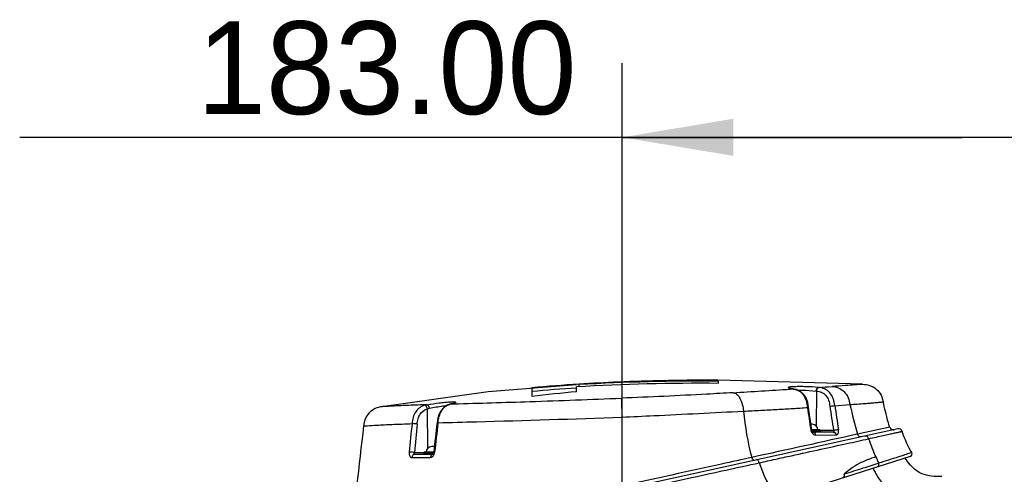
# Model space of a CAD drawing. Header units: millimetres. Extents: x 10 to 584, y 4 to 410.
# Tile 5 of 60: x 179 to 206, y 147 to 159. Entities that reach past the tile are written whole.
import ezdxf

# ---------------------------------------------------------------- set-up
doc = ezdxf.new("R2010")
doc.units = ezdxf.units.MM
doc.header["$LTSCALE"] = 32.67
doc.layers.get('0').update_dxf_attribs({"linetype": 'CONTINUOUS'})
doc.dimstyles.new('DIMSTYLE_1', dxfattribs={"dimtxt": 2.5, "dimasz": 3, "dimexe": 2, "dimexo": 1.5, "dimtad": 1, "dimlfac": 10, "dimzin": 0, "dimdsep": 46, "dimtxsty": 'Standard', "dimblk": '_FILLED', "dimblk1": '_FILLED', "dimblk2": '_FILLED', "dimcen": 0.09, "dimadec": 0, "dimazin": 0, "dimtp": 0.01, "dimtm": 0.01, "dimtfac": 1, "dimtofl": 0, "dimtmove": 0, "dimatfit": 3, "dimldrblk": '_FILLED', "dimfxl": 1, "dimtolj": 1, "dimtzin": 0, "dimarcsym": 0})

# ---------------------------------------------------------------- blocks, each defined once
blk = doc.blocks.new('_FILLED')
at = {"color": 0, "linetype": 'ByBlock'}
blk.add_solid([(0, 0), (-1, 0.1667), (-1, -0.1667)], dxfattribs=at)
blk = doc.blocks.new('*D2')
at = {"color": 7, "linetype": 'Continuous', "transparency": 16777216}
for p, q in [((195.312, 133.649), (195.312, 157.76)), ((213.612, 128.367), (213.612, 157.76)), ((204.462, 155.76), (179.086, 155.76)), ((195.312, 155.76), (204.462, 155.76)), ((213.612, 155.76), (204.462, 155.76))]:
    blk.add_line(p, q, dxfattribs=at)
at = {"color": 7, "linetype": 'Continuous', "transparency": 16777216, "xscale": 3, "yscale": 3, "zscale": 3, "rotation": 180}
blk.add_blockref('_FILLED', (195.312, 155.76), dxfattribs=at)
at = {"color": 7, "linetype": 'Continuous', "transparency": 16777216, "xscale": 3, "yscale": 3, "zscale": 3}
blk.add_blockref('_FILLED', (213.612, 155.76), dxfattribs=at)
at = {"color": 7, "linetype": 'Continuous', "transparency": 16777216, "insert": (194.086, 158.885), "char_height": 2.5, "width": 15, "attachment_point": 3, "line_spacing_factor": 0.9}
blk.add_mtext('183.00', dxfattribs=at)

msp = doc.modelspace()

# ---------------------------------------------------------------- linework, layer by layer
at = {"color": 7, "linetype": 'Continuous'}
for p, q in [((194.1563, 149.0421), (194.1563, 149.0998)), ((201.7942, 149.1095), (197.8999, 149.2232)), ((197.8999, 149.2232), (197.8999, 149.2227)), ((197.8999, 149.1936), (197.8999, 149.1343)), ((192.8808, 149.0145), (192.8808, 148.7797)), ((194.0872, 148.9075), (194.0872, 149.0389)), ((199.9234, 148.9819), (199.8409, 148.9768)), ((199.9333, 148.9815), (199.9234, 148.9819)), ((199.9447, 148.9801), (199.9242, 148.9828)), ((199.9447, 148.9801), (199.9351, 148.9804)), ((200.5516, 148.9269), (200.5379, 147.9915)), ((190.6696, 148.5699), (190.6803, 148.5715)), ((190.674, 148.5711), (190.6696, 148.5699)), ((190.7086, 148.5796), (190.674, 148.5711)), ((190.7028, 148.5781), (190.7136, 148.5797)), ((190.7344, 148.5862), (190.7086, 148.5796)), ((190.7135, 148.5797), (190.7828, 148.5817)), ((190.7555, 148.5922), (190.7344, 148.5862)), ((201.0457, 148.5329), (201.4531, 148.562)), ((190.0852, 147.3915), (190.0698, 148.4485)), ((200.31, 148.4826), (200.311, 148.4757)), ((190.3499, 148.1981), (190.3292, 148.0692)), ((190.3548, 148.0662), (190.3555, 148.0717)), ((195.3126, 146.3693), (195.3122, 148.2273)), ((200.4366, 148.0316), (200.403, 148.0316)), ((202.7401, 147.9068), (187.7627, 144.6223)), ((200.6366, 147.8816), (200.426, 147.8816)), ((200.6616, 147.8566), (200.4334, 147.8566)), ((200.4381, 147.8466), (200.6616, 147.8466)), ((201.0013, 147.8216), (200.458, 147.8216)), ((200.458, 147.8212), (200.459, 147.8209)), ((200.5233, 147.7422), (201.0771, 147.7446)), ((200.6573, 147.8703), (201.0098, 147.8703)), ((200.6616, 147.8566), (200.6616, 147.8466)), ((202.5245, 147.9533), (201.6592, 147.7645)), ((189.7179, 147.2703), (189.9658, 147.2703)), ((190.2153, 147.2216), (189.731, 147.2216)), ((190.2334, 147.2566), (189.9616, 147.2566)), ((189.9616, 147.2566), (189.9616, 147.2466)), ((189.9616, 147.2466), (190.23, 147.2466)), ((190.2388, 147.2816), (189.9866, 147.2816)), ((190.2558, 147.4316), (190.1866, 147.4316)), ((190.2187, 147.2254), (190.2153, 147.2216)), ((190.2385, 147.2788), (190.2391, 147.284)), ((187.5485, 142.2185), (203.0826, 147.176)), ((189.65, 147.1347), (190.1495, 147.1349)), ((202.9228, 147.2062), (202.887, 147.1946))]:
    msp.add_line(p, q, dxfattribs=at)
for points in [[(194.083, 149.0923), (191.7035, 148.9065), (188.8444, 148.5061)], [(199.8701, 148.9913), (199.8524, 148.995), (199.8404, 148.9979), (199.8365, 148.999)], [(199.9242, 148.9828), (199.8938, 148.9873), (199.8701, 148.9913)], [(200.3395, 148.4796), (200.3144, 148.6191), (200.2684, 148.7402), (200.1981, 148.8455), (200.1104, 148.9231), (200.014, 148.9667), (199.9459, 148.9799)], [(190.6686, 148.5697), (190.6062, 148.5478), (190.5227, 148.4949), (190.4471, 148.4134), (190.3882, 148.3117), (190.3499, 148.1981)], [(190.7866, 148.6031), (190.7868, 148.6032), (190.7824, 148.6013), (190.7717, 148.5974), (190.7555, 148.5922)], [(200.4256, 147.8831), (200.3986, 148.061), (200.3663, 148.284), (200.3395, 148.4796)], [(200.4404, 147.8418), (200.4314, 147.8608), (200.4256, 147.8831)], [(200.459, 147.8209), (200.4579, 147.8217), (200.4502, 147.8285), (200.4404, 147.8418)], [(190.2385, 147.2788), (190.236, 147.2643), (190.2282, 147.2412), (190.2187, 147.2254)], [(202.1399, 147.1682), (202.1415, 147.1663), (202.1425, 147.164), (202.143, 147.1615)]]:
    msp.add_lwpolyline(points, dxfattribs=at)
for centre, radius, start, end in [((197.1931, 101.2901), 47.9189, 93.63457, 95.16314), ((197.4773, 89.6855), 59.4501, 89.592635, 93.268977), ((197.354, 98.7994), 50.4148, 92.433, 93.63754), ((197.4994, 90.4589), 58.7361, 89.6093, 93.262915), ((197.7177, 96.2297), 52.9897, 92.7079, 93.85376), ((197.4492, 96.5307), 52.6855, 91.0825, 92.43178), ((197.8767, 92.3073), 56.9151, 89.97657, 92.68117), ((197.186, 101.3683), 47.7404, 93.71879, 95.17388), ((198.5028, 101.4868), 47.6259, 95.3198, 96.77932), ((171.2658, 603.6462), 455.5665, 273.402338, 273.596194), ((200.5885, 154.1049), 5.1661, 262.60289, 262.73354), ((199.8456, 148.2804), 0.7057, 81.9533, 82.71513), ((200.3951, 147.5714), 1.3646, 83.411, 83.81512), ((193.8168, 255.4089), 106.5999, 273.648231, 273.847677), ((200.3842, 146.557), 2.4774, 84.73014, 85.00838), ((190.7781, 148.1966), 0.3874, 104.62579, 106.27659), ((190.8896, 147.7676), 0.8308, 103.76884, 104.59534), ((191.2052, 146.4784), 2.158, 103.45544, 103.75958), ((190.1564, 150.8615), 2.3489, 283.45613, 283.7192), ((228.3112, 152.2005), 28.247, 187.57744, 188.78378), ((217.2737, 150.6946), 16.5073, 187.57675, 189.85156), ((217.6135, 150.7174), 16.7111, 187.51037, 189.74084), ((351.6032, 131.7244), 162.7685, 174.243931, 174.515631), ((351.6329, 131.7238), 162.6597, 174.243805, 174.515491), ((346.0574, 129.798), 156.7963, 173.308232, 173.597027), ((343.563, 130.0477), 154.2641, 173.292386, 173.585885), ((200.4366, 147.8816), 0.15, 0, 89.99996), ((405.3639, 122.0372), 218.5589, 173.181465, 174.037163), ((493.5545, -1187.8728), 1367.1613, 102.3278141, 102.4500787), ((200.6944, 147.9406), 0.3036, 190.15169, 192.37282), ((200.6366, 147.8566), 0.025, 0, 90), ((200.6366, 147.8466), 0.025, 270, 360), ((202.62, 147.9828), 0.1, 197.21199, 282.36915), ((202.7615, 147.8091), 0.1, 19.38418, 102.36859), ((189.9866, 147.2566), 0.025, 90, 180), ((189.9866, 147.2466), 0.025, 180, 270), ((190.1866, 147.2816), 0.15, 90.00004, 180), ((189.8286, 147.3455), 0.4406, 350.56854, 351.60437), ((203.0634, 147.2364), 0.0634, 287.6941, 31.82112), ((202.6607, 145.2205), 1.9998, 116.57041, 132.93231), ((205.9811, 148.8677), 4.2004, 203.967, 206.66864), ((204.5224, 148.1389), 1.8823, 212.49595, 212.71274)]:
    msp.add_arc(centre, radius, start, end, dxfattribs=at)
for points, knots in [([(201.7942, 149.1095), (201.8109, 149.1079), (201.7201, 149.105), (201.6801, 149.0994), (201.5265, 149.0889), (201.302, 149.0716), (201.0906, 149.0573), (200.9701, 149.0492)], [0, 0, 0, 0, 0.060664, 0.1378827, 0.2470561, 0.5612391, 1, 1, 1, 1]), ([(201.7942, 149.1095), (201.8568, 149.106), (201.9901, 149.0915), (202.1689, 148.9885), (202.2996, 148.8284), (202.3338, 148.699), (202.347, 148.6379)], [0, 0, 0, 0, 0.2378425, 0.5005396, 0.762548, 1, 1, 1, 1]), ([(198.3024, 148.8827), (198.0668, 148.8687), (197.0648, 148.8107), (196.0621, 148.7657), (195.2951, 148.7346)], [0, 0, 0, 0, 0.2351775, 1, 1, 1, 1]), ([(198.3024, 148.8827), (198.3351, 148.8759), (198.4138, 148.8458), (198.5359, 148.6748), (198.5703, 148.5062), (198.5857, 148.3864)], [0, 0, 0, 0, 0.1654098, 0.4013387, 1, 1, 1, 1]), ([(200.5998, 149.025), (200.4901, 149.0346), (200.3244, 149.0433), (200.1332, 149.0466), (200.0293, 149.0458), (199.9615, 149.0441), (199.9029, 149.0411), (199.856, 149.0375), (199.8195, 149.0318), (199.7992, 149.0282), (199.7822, 149.0188), (199.7952, 149.0064), (199.8147, 149.0021), (199.8329, 148.9969), (199.844, 148.9947)], [0, 0, 0, 0, 0.3741117, 0.5633401, 0.6495858, 0.7271339, 0.7939142, 0.848234, 0.8887873, 0.9148145, 0.9270546, 0.9377415, 0.9615974, 1, 1, 1, 1]), ([(199.844, 148.9947), (199.8497, 148.9935), (199.876, 148.9886), (199.9025, 148.9847), (199.9234, 148.9819)], [0, 0, 0, 0, 0.2157535, 1, 1, 1, 1]), ([(199.9444, 148.9791), (199.9903, 148.9726), (200.0877, 148.9415), (200.2012, 148.8256), (200.2814, 148.6676), (200.3015, 148.5454), (200.31, 148.4826)], [0, 0, 0, 0, 0.2097716, 0.4459664, 0.7130634, 1, 1, 1, 1]), ([(200.0544, 148.9479), (200.0924, 148.9491), (200.2552, 148.9499), (200.4181, 148.9415), (200.5421, 148.928)], [0, 0, 0, 0, 0.2337603, 1, 1, 1, 1]), ([(200.5421, 148.928), (200.543, 148.9398), (200.5487, 148.9761), (200.573, 149.0229), (200.5998, 149.025)], [0, 0, 0, 0, 0.3069159, 1, 1, 1, 1]), ([(200.5516, 148.9269), (200.5526, 148.9388), (200.5586, 148.9756), (200.5845, 149.022), (200.6118, 149.0239)], [0, 0, 0, 0, 0.3028946, 1, 1, 1, 1]), ([(200.5516, 148.9269), (200.5974, 148.9226), (200.6917, 148.905), (200.8071, 148.8116), (200.8868, 148.6778), (200.9033, 148.5723), (200.9105, 148.5181)], [0, 0, 0, 0, 0.2315064, 0.4696675, 0.7243168, 1, 1, 1, 1]), ([(201.0456, 148.5331), (201.0371, 148.5972), (201.0147, 148.723), (200.9179, 148.8832), (200.779, 148.9957), (200.6661, 149.0189), (200.6118, 149.0239)], [0, 0, 0, 0, 0.2714842, 0.5295717, 0.7707314, 1, 1, 1, 1]), ([(200.9701, 149.0492), (201.0254, 149.0447), (201.1457, 149.0271), (201.303, 148.9167), (201.4139, 148.7526), (201.4419, 148.6241), (201.4531, 148.5621)], [0, 0, 0, 0, 0.2230216, 0.4782634, 0.7470387, 1, 1, 1, 1]), ([(190.0641, 148.5587), (189.8959, 148.5532), (189.6025, 148.5423), (189.2519, 148.5271), (189.0527, 148.5177), (188.9306, 148.5104), (188.9008, 148.5102), (188.8376, 148.5049), (188.8444, 148.5061)], [0, 0, 0, 0, 0.4135874, 0.7277418, 0.8439177, 0.9293206, 0.9830823, 1, 1, 1, 1]), ([(189.9937, 148.5432), (189.9468, 148.5296), (189.8545, 148.4835), (189.7482, 148.3669), (189.6762, 148.2174), (189.6612, 148.1057), (189.6555, 148.0492)], [0, 0, 0, 0, 0.2301741, 0.4737382, 0.7318562, 1, 1, 1, 1]), ([(190.0698, 148.4485), (190.0672, 148.4607), (190.0554, 148.4986), (190.0229, 148.5441), (189.9937, 148.5432)], [0, 0, 0, 0, 0.2983214, 1, 1, 1, 1]), ([(190.0642, 148.5587), (190.1699, 148.5779), (190.3279, 148.6017), (190.5313, 148.6247), (190.6461, 148.6343), (190.7239, 148.6376), (190.7673, 148.6383), (190.801, 148.6361), (190.82, 148.6343), (190.8363, 148.627), (190.8256, 148.6141), (190.8081, 148.6081), (190.7919, 148.6016), (190.782, 148.5985)], [0, 0, 0, 0, 0.3855375, 0.5734474, 0.7341354, 0.7993988, 0.8522291, 0.891391, 0.9166587, 0.9287784, 0.9394705, 0.9628237, 1, 1, 1, 1]), ([(190.1222, 148.4626), (190.1185, 148.4863), (190.1089, 148.5219), (190.0791, 148.5586), (190.0642, 148.5587)], [0, 0, 0, 0, 0.6160763, 1, 1, 1, 1]), ([(190.1222, 148.4626), (190.2415, 148.4893), (190.3974, 148.5165), (190.5544, 148.534), (190.59, 148.537)], [0, 0, 0, 0, 0.7739591, 1, 1, 1, 1]), ([(190.3555, 148.0717), (190.3624, 148.1297), (190.3782, 148.2429), (190.4454, 148.3938), (190.5413, 148.5111), (190.6271, 148.5562), (190.6695, 148.5685)], [0, 0, 0, 0, 0.2818958, 0.5471407, 0.7868468, 1, 1, 1, 1]), ([(190.782, 148.5985), (190.7772, 148.5969), (190.7545, 148.5901), (190.7316, 148.5841), (190.7136, 148.5797)], [0, 0, 0, 0, 0.2158811, 1, 1, 1, 1]), ([(190.7828, 148.5817), (191.4657, 148.602), (192.9701, 148.6445), (194.474, 148.7012), (195.2951, 148.7346)], [0, 0, 0, 0, 0.4539434, 1, 1, 1, 1]), ([(195.2951, 148.7346), (195.2946, 148.6823), (195.3022, 148.5132), (195.3076, 148.3441), (195.3122, 148.2273)], [0, 0, 0, 0, 0.3087992, 1, 1, 1, 1]), ([(201.4531, 148.5621), (201.5842, 148.5714), (201.7675, 148.5845), (201.9913, 148.6025), (202.1196, 148.613), (202.2116, 148.623), (202.2922, 148.6286), (202.3126, 148.6366), (202.351, 148.6359), (202.347, 148.6379)], [0, 0, 0, 0, 0.4395929, 0.6128203, 0.7540511, 0.86303, 0.9398923, 0.9852078, 1, 1, 1, 1]), ([(202.5245, 147.9533), (202.5079, 148.0068), (202.4411, 148.2329), (202.3853, 148.4622), (202.3471, 148.6379)], [0, 0, 0, 0, 0.2375311, 1, 1, 1, 1]), ([(188.8444, 148.506), (188.7837, 148.4956), (188.6552, 148.4664), (188.4916, 148.3464), (188.3802, 148.1767), (188.3582, 148.0468), (188.3509, 147.9857)], [0, 0, 0, 0, 0.2378373, 0.5000758, 0.7622333, 1, 1, 1, 1]), ([(189.7934, 148.0379), (189.7982, 148.0856), (189.8098, 148.1788), (189.8836, 148.3385), (189.9916, 148.4261), (190.0698, 148.4485)], [0, 0, 0, 0, 0.2755081, 0.533095, 1, 1, 1, 1]), ([(195.3122, 148.2272), (195.5964, 148.2391), (196.6877, 148.2879), (197.7787, 148.3458), (198.5857, 148.3864)], [0, 0, 0, 0, 0.2603235, 1, 1, 1, 1]), ([(198.5857, 148.3864), (198.7405, 148.3913), (199.0428, 148.4105), (199.4856, 148.4333), (199.9058, 148.4561), (200.178, 148.4748), (200.31, 148.4826)], [0, 0, 0, 0, 0.2689067, 0.5260611, 0.7702732, 1, 1, 1, 1]), ([(200.3395, 148.4796), (200.3391, 148.4826), (200.3245, 148.4821), (200.317, 148.483), (200.31, 148.4827)], [0, 0, 0, 0, 0.2993568, 1, 1, 1, 1]), ([(200.9105, 148.5181), (200.9462, 148.5257), (200.9914, 148.5318), (201.0368, 148.5334), (201.0457, 148.5331)], [0, 0, 0, 0, 0.804156, 1, 1, 1, 1]), ([(188.3509, 147.9856), (188.3819, 147.9892), (188.501, 147.9957), (188.7561, 148.0128), (189.16, 148.0305), (189.476, 148.0428), (189.6555, 148.0492)], [0, 0, 0, 0, 0.0717021, 0.2737284, 0.5874648, 1, 1, 1, 1]), ([(189.7938, 148.0378), (189.7568, 148.044), (189.7106, 148.0487), (189.6643, 148.0494), (189.6554, 148.049)], [0, 0, 0, 0, 0.8092131, 1, 1, 1, 1]), ([(190.3292, 148.0692), (190.3296, 148.0717), (190.3427, 148.0709), (190.3492, 148.0718), (190.3555, 148.0717)], [0, 0, 0, 0, 0.2933644, 1, 1, 1, 1]), ([(190.3555, 148.0721), (190.7006, 148.0825), (192.353, 148.1285), (194.0055, 148.1731), (195.3122, 148.2274)], [0, 0, 0, 0, 0.2088476, 1, 1, 1, 1]), ([(200.4256, 147.8831), (200.4252, 147.8862), (200.4107, 147.8868), (200.4027, 147.8873), (200.3956, 147.8871)], [0, 0, 0, 0, 0.308063, 1, 1, 1, 1]), ([(200.4087, 147.8395), (200.4142, 147.8256), (200.4377, 147.7803), (200.4868, 147.7437), (200.5233, 147.7422)], [0, 0, 0, 0, 0.290356, 1, 1, 1, 1]), ([(200.4774, 147.8159), (200.4833, 147.813), (200.5076, 147.7953), (200.5199, 147.765), (200.5233, 147.7422)], [0, 0, 0, 0, 0.223259, 1, 1, 1, 1]), ([(201.0098, 147.8703), (201.0153, 147.8603), (201.0228, 147.845), (201.0155, 147.824), (201.0058, 147.8216), (201.0013, 147.8216)], [0, 0, 0, 0, 0.5652863, 0.7770573, 1, 1, 1, 1]), ([(201.0013, 147.8216), (201.0189, 147.8216), (201.0573, 147.8025), (201.0733, 147.7649), (201.0771, 147.7446)], [0, 0, 0, 0, 0.4600698, 1, 1, 1, 1]), ([(201.0098, 147.8703), (201.0447, 147.8798), (201.0893, 147.8877), (201.1343, 147.8902), (201.1432, 147.89)], [0, 0, 0, 0, 0.8022303, 1, 1, 1, 1]), ([(201.0771, 147.7446), (201.0889, 147.7454), (201.1147, 147.7529), (201.1494, 147.8051), (201.1489, 147.8561), (201.1432, 147.89)], [0, 0, 0, 0, 0.1989902, 0.4218153, 1, 1, 1, 1]), ([(201.7641, 147.6928), (201.7429, 147.6881), (201.6928, 147.6998), (201.6658, 147.7416), (201.6592, 147.7645)], [0, 0, 0, 0, 0.4770364, 1, 1, 1, 1]), ([(201.9561, 147.6427), (202.0257, 147.6581), (202.1562, 147.6869), (202.3383, 147.7272), (202.4933, 147.7616), (202.6205, 147.7899), (202.7092, 147.8096), (202.7657, 147.8223), (202.7978, 147.8292), (202.8215, 147.8349), (202.8409, 147.8386), (202.848, 147.8417), (202.8562, 147.8412), (202.8559, 147.8423)], [0, 0, 0, 0, 0.2321475, 0.4348064, 0.6072326, 0.7488693, 0.8591986, 0.9024895, 0.9378162, 0.9651616, 0.9845668, 0.9961972, 1, 1, 1, 1]), ([(203.1172, 147.2698), (203.0932, 147.3087), (202.9895, 147.4915), (202.9104, 147.6873), (202.8559, 147.8423)], [0, 0, 0, 0, 0.2175121, 1, 1, 1, 1]), ([(199.0062, 146.9949), (199.0816, 147.0092), (199.2294, 147.0451), (199.5202, 147.1068), (199.9992, 147.2128), (200.6395, 147.3523), (201.3322, 147.5057), (201.7618, 147.5975), (201.9561, 147.6427)], [0, 0, 0, 0, 0.0762841, 0.1509315, 0.2952802, 0.5636598, 0.8018633, 1, 1, 1, 1]), ([(201.956, 147.6427), (201.949, 147.665), (201.9218, 147.7055), (201.8726, 147.7166), (201.8518, 147.712)], [0, 0, 0, 0, 0.5226156, 1, 1, 1, 1]), ([(189.5798, 147.2809), (189.5772, 147.2461), (189.5799, 147.1955), (189.614, 147.1438), (189.6388, 147.1353), (189.65, 147.1347)], [0, 0, 0, 0, 0.5886154, 0.8122354, 1, 1, 1, 1]), ([(189.7179, 147.2703), (189.681, 147.2762), (189.6348, 147.2806), (189.5886, 147.2813), (189.5798, 147.2809)], [0, 0, 0, 0, 0.8094108, 1, 1, 1, 1]), ([(189.731, 147.2216), (189.7115, 147.2216), (189.6687, 147.2003), (189.6524, 147.1574), (189.65, 147.1347)], [0, 0, 0, 0, 0.4607664, 1, 1, 1, 1]), ([(189.731, 147.2216), (189.7239, 147.2216), (189.7081, 147.2401), (189.7144, 147.2593), (189.7179, 147.2703)], [0, 0, 0, 0, 0.3825671, 1, 1, 1, 1]), ([(190.1495, 147.1349), (190.1713, 147.1368), (190.2201, 147.16), (190.2448, 147.2065), (190.2537, 147.2329)], [0, 0, 0, 0, 0.4396586, 1, 1, 1, 1]), ([(190.2385, 147.2788), (190.2388, 147.2813), (190.2519, 147.2802), (190.2583, 147.2813), (190.2645, 147.2811)], [0, 0, 0, 0, 0.291392, 1, 1, 1, 1]), ([(203.1172, 147.2698), (203.1166, 147.2708), (203.111, 147.2669), (203.1031, 147.2659), (203.087, 147.2592), (203.0549, 147.249), (202.999, 147.2308), (202.9508, 147.2153), (202.9228, 147.2062)], [0, 0, 0, 0, 0.0167629, 0.0651033, 0.1447931, 0.2554683, 0.56814, 1, 1, 1, 1]), ([(195.307, 146.1849), (195.9467, 146.3245), (197.1803, 146.5918), (198.4124, 146.8665), (199.0062, 146.9949)], [0, 0, 0, 0, 0.5186846, 1, 1, 1, 1]), ([(198.8098, 147.1386), (198.5378, 147.0788), (197.3719, 146.8233), (196.2061, 146.567), (195.3126, 146.3693)], [0, 0, 0, 0, 0.2332748, 1, 1, 1, 1]), ([(198.8793, 147.0601), (198.8731, 147.0588), (198.8343, 147.0665), (198.8176, 147.1092), (198.8098, 147.1386)], [0, 0, 0, 0, 0.1729833, 1, 1, 1, 1]), ([(199.0062, 146.9949), (199.0032, 147.006), (198.9924, 147.0378), (198.9606, 147.078), (198.9368, 147.0727)], [0, 0, 0, 0, 0.3209504, 1, 1, 1, 1]), ([(202.2275, 146.9824), (202.0868, 146.9306), (201.7734, 146.8424), (201.4659, 146.7367), (201.2986, 146.6846)], [0, 0, 0, 0, 0.4611284, 1, 1, 1, 1]), ([(201.7662, 147.009), (201.7825, 147.0172), (201.8463, 147.0481), (201.9116, 147.0756), (201.9606, 147.0947)], [0, 0, 0, 0, 0.2578925, 1, 1, 1, 1]), ([(201.9606, 147.0947), (201.9762, 147.1008), (202.0367, 147.1239), (202.0978, 147.1454), (202.143, 147.1615)], [0, 0, 0, 0, 0.2586169, 1, 1, 1, 1]), ([(202.1959, 146.893), (202.2118, 146.8981), (202.2392, 146.9278), (202.235, 146.9661), (202.2275, 146.9825)], [0, 0, 0, 0, 0.4801849, 1, 1, 1, 1]), ([(202.887, 147.1946), (202.8451, 147.1809), (202.6255, 147.1097), (202.4052, 147.0403), (202.2275, 146.9824)], [0, 0, 0, 0, 0.1907949, 1, 1, 1, 1]), ([(203.9316, 146.6216), (203.8374, 146.6216), (203.6535, 146.6212), (203.2674, 146.7122), (203.0498, 146.9486), (202.9386, 147.1217)], [0, 0, 0, 0, 0.2419053, 0.4715713, 1, 1, 1, 1]), ([(201.2734, 146.5986), (201.2873, 146.6031), (201.3104, 146.6336), (201.3052, 146.6681), (201.2986, 146.6846)], [0, 0, 0, 0, 0.4499664, 1, 1, 1, 1]), ([(202.0676, 146.8519), (202.0875, 146.8135), (202.1653, 146.6689), (202.2534, 146.5296), (202.3255, 146.4324)], [0, 0, 0, 0, 0.2629303, 1, 1, 1, 1])]:
    msp.add_open_spline(points, degree=3, knots=knots, dxfattribs=at)
for points in [[(190.0641, 148.5587), (190.0405, 148.5543), (190.0168, 148.5498), (189.9937, 148.5432)], [(201.4531, 148.5621), (201.511, 148.2937), (201.5785, 148.027), (201.6592, 147.7645)], [(190.0698, 148.4485), (190.0868, 148.4545), (190.1046, 148.4587), (190.1222, 148.4626)], [(198.5857, 148.3864), (198.6267, 147.9658), (198.6929, 147.5447), (198.8097, 147.1386)], [(200.3979, 147.8755), (200.4006, 147.8633), (200.4041, 147.8512), (200.4087, 147.8395)], [(200.4538, 147.8216), (200.4619, 147.8216), (200.4701, 147.8195), (200.4774, 147.8159)], [(201.9561, 147.6427), (202.0106, 147.4821), (202.0711, 147.3232), (202.1399, 147.1682)], [(190.1979, 147.2153), (190.1699, 147.2015), (190.1526, 147.166), (190.1495, 147.1349)], [(190.2242, 147.2216), (190.2152, 147.2216), (190.206, 147.2193), (190.1979, 147.2153)], [(190.2537, 147.2329), (190.2581, 147.246), (190.261, 147.2596), (190.2633, 147.2732)], [(199.0062, 146.9949), (199.1142, 146.6776), (199.2614, 146.3682), (199.4577, 146.0965)]]:
    msp.add_open_spline(points, degree=3, dxfattribs=at)

# ---------------------------------------------------------------- dimensions: what is measured, and where the dimension line sits
dim = msp.add_linear_dim(base=(195.3116, 155.7595), p1=(213.6116, 126.8675), p2=(195.3116, 132.1486), angle=180, dimstyle='DIMSTYLE_1', dxfattribs=at)
dim.commit()
dim.dimension.update_dxf_attribs({"geometry": '*D2', "text_midpoint": (186.8988, 155.7595), "dimtype": 160})

doc.saveas('drawing.dxf')
